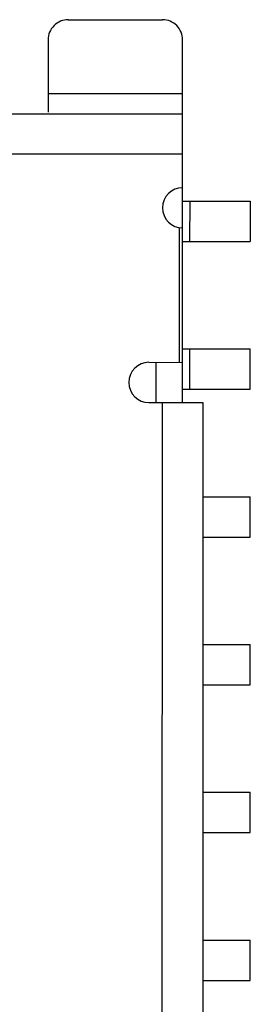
# Model space of a CAD drawing. Header units: millimetres. Extents: x 134 to 283, y 142 to 332.
# Tile 15 of 145: x 163.68 to 165.4, y 190.91 to 198.23. Entities that reach past the tile are written whole.
import ezdxf

# ---------------------------------------------------------------- set-up
doc = ezdxf.new("R2010")
doc.units = ezdxf.units.MM
doc.header["$LTSCALE"] = 0.1
doc.layers.get('0').update_dxf_attribs({"linetype": 'CONTINUOUS'})

msp = doc.modelspace()

# ---------------------------------------------------------------- linework, layer by layer
at = {"color": 7, "linetype": 'Continuous'}
for p, q in [((164.0444, 198.2342), (164.7444, 198.2341)), ((163.8944, 198.0843), (163.8943, 197.5466)), ((164.894, 195.3841), (164.8944, 198.0841)), ((164.8943, 197.6815), (163.8943, 197.6817)), ((160.029, 197.5349), (164.8943, 197.5341)), ((164.8943, 197.2341), (163.4943, 197.2343)), ((164.8692, 196.6862), (164.869, 195.6841)), ((164.894, 195.7841), (165.3967, 195.784)), ((164.9488, 195.4841), (164.9488, 195.7841)), ((165.3966, 195.484), (165.3967, 195.784)), ((164.644, 195.6842), (164.894, 195.6841)), ((164.694, 195.6842), (164.694, 195.3842)), ((164.894, 195.4841), (165.3966, 195.484)), ((164.644, 195.3842), (165.044, 195.3841)), ((164.7426, 185.9841), (164.744, 195.3841)), ((165.044, 195.3841), (165.0426, 185.9841)), ((165.0439, 194.6841), (165.3965, 194.684)), ((165.3965, 194.384), (165.3965, 194.684)), ((165.0438, 194.3841), (165.3965, 194.384)), ((165.0437, 193.5841), (165.3963, 193.584)), ((165.3963, 193.284), (165.3963, 193.584)), ((165.0437, 193.2841), (165.3963, 193.284)), ((165.0435, 192.4841), (165.3962, 192.484)), ((165.3961, 192.184), (165.3962, 192.484)), ((165.0435, 192.1841), (165.3961, 192.184)), ((165.0434, 191.3841), (165.396, 191.384)), ((165.396, 191.084), (165.396, 191.384)), ((165.0433, 191.0841), (165.396, 191.084))]:
    msp.add_line(p, q, dxfattribs=at)
at = {"color": 6, "linetype": 'Continuous'}
for p, q in [((164.8942, 196.8841), (165.3968, 196.884)), ((164.9489, 196.5841), (164.949, 196.8841)), ((165.3968, 196.884), (165.3968, 196.584)), ((164.8942, 196.5841), (165.3968, 196.584))]:
    msp.add_line(p, q, dxfattribs=at)
at = {"color": 7, "linetype": 'Continuous'}
for centre in [(164.8942, 196.8341), (164.644, 195.5342)]:
    msp.add_arc(centre, 0.15, 89.99132, 269.99132, dxfattribs=at)
for points, knots in [([(164.0444, 198.2342), (164.0249, 198.2343), (163.9855, 198.2265), (163.9356, 198.1931), (163.9022, 198.1432), (163.8944, 198.1038), (163.8944, 198.0843)], [0, 0, 0, 0, 0.250028, 0.500027, 0.750011, 1, 1, 1, 1]), ([(164.8944, 198.0841), (164.8944, 198.1037), (164.8866, 198.1431), (164.8532, 198.1929), (164.8034, 198.2263), (164.7639, 198.2341), (164.7444, 198.2341)], [0, 0, 0, 0, 0.249993, 0.499977, 0.749976, 1, 1, 1, 1])]:
    msp.add_open_spline(points, degree=3, knots=knots, dxfattribs=at)

doc.saveas('drawing.dxf')
